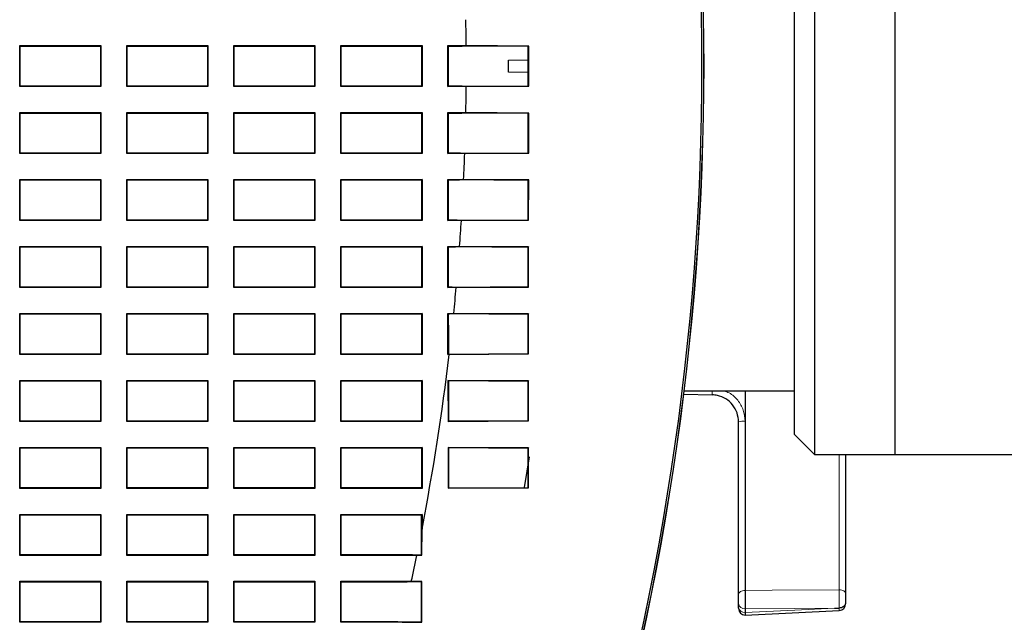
# Model space of a CAD drawing. Header units: millimetres. Extents: x 0 to 1118, y 0 to 864.
# Tile 7 of 117: x 285 to 314, y 225 to 243. Entities that reach past the tile are written whole.
import ezdxf

# ---------------------------------------------------------------- set-up
doc = ezdxf.new("R2010")
doc.units = ezdxf.units.MM

msp = doc.modelspace()

# ---------------------------------------------------------------- linework, layer by layer
at = {"color": 7, "linetype": 'Continuous', "lineweight": 25}
for p, q in [((308.7774, 253.7091), (308.7774, 230.5091)), ((311.1774, 253.7141), (311.1774, 230.5041)), ((308.1774, 231.1091), (308.1774, 253.1091)), ((285.0215, 242.7211), (287.4459, 242.7211)), ((285.0215, 241.4966), (285.0215, 242.7211)), ((285.0215, 242.7211), (285.0337, 242.7088)), ((285.0337, 242.7088), (287.4337, 242.7088)), ((285.0337, 241.5088), (285.0337, 242.7088)), ((287.4459, 242.7211), (287.4337, 242.7088)), ((287.4337, 242.7088), (287.4337, 241.5088)), ((287.4459, 242.7211), (287.4459, 241.4966)), ((288.2215, 242.7211), (290.6459, 242.7211)), ((288.2215, 241.4966), (288.2215, 242.7211)), ((288.2215, 242.7211), (288.2337, 242.7088)), ((288.2337, 241.5088), (288.2337, 242.7088)), ((288.2337, 242.7088), (290.6337, 242.7088)), ((290.6459, 242.7211), (290.6337, 242.7088)), ((290.6337, 242.7088), (290.6337, 241.5088)), ((290.6459, 242.7211), (290.6459, 241.4966)), ((291.4215, 241.4966), (291.4215, 242.7211)), ((291.4215, 242.7211), (293.8459, 242.7211)), ((291.4215, 242.7211), (291.4337, 242.7088)), ((291.4337, 242.7088), (293.8337, 242.7088)), ((291.4337, 241.5088), (291.4337, 242.7088)), ((293.8459, 242.7211), (293.8337, 242.7088)), ((293.8337, 242.7088), (293.8337, 241.5088)), ((293.8459, 242.7211), (293.8459, 241.4966)), ((294.6215, 242.7211), (297.0459, 242.7211)), ((294.6215, 241.4966), (294.6215, 242.7211)), ((294.6215, 242.7211), (294.6337, 242.7088)), ((294.6337, 242.7088), (297.0337, 242.7088)), ((294.6337, 241.5088), (294.6337, 242.7088)), ((297.0459, 242.7211), (297.0337, 242.7088)), ((297.0337, 242.7088), (297.0337, 241.5088)), ((297.0459, 242.7211), (297.0459, 241.4966)), ((297.8215, 242.7211), (298.3667, 242.7211)), ((297.8215, 241.4966), (297.8215, 242.7211)), ((297.8215, 242.7211), (297.8337, 242.7088)), ((297.8337, 241.5088), (297.8337, 242.7088)), ((297.8337, 242.7088), (298.2434, 242.7088)), ((300.2211, 242.6963), (298.2434, 242.7088)), ((300.234, 242.7092), (298.3667, 242.7211)), ((300.234, 242.7092), (300.2211, 242.6963)), ((300.2211, 241.5214), (300.2211, 242.6963)), ((300.234, 241.5085), (300.234, 242.7092)), ((299.6329, 242.2891), (300.2211, 242.2942)), ((299.6329, 241.9291), (299.6329, 242.2891)), ((300.2211, 241.924), (299.6329, 241.9291)), ((285.0215, 241.4966), (285.0337, 241.5088)), ((287.4459, 241.4966), (285.0215, 241.4966)), ((287.4337, 241.5088), (285.0337, 241.5088)), ((287.4459, 241.4966), (287.4337, 241.5088)), ((288.2215, 241.4966), (288.2337, 241.5088)), ((290.6459, 241.4966), (288.2215, 241.4966)), ((290.6337, 241.5088), (288.2337, 241.5088)), ((290.6459, 241.4966), (290.6337, 241.5088)), ((291.4215, 241.4966), (291.4337, 241.5088)), ((293.8459, 241.4966), (291.4215, 241.4966)), ((293.8337, 241.5088), (291.4337, 241.5088)), ((293.8459, 241.4966), (293.8337, 241.5088)), ((294.6215, 241.4966), (294.6337, 241.5088)), ((297.0459, 241.4966), (294.6215, 241.4966)), ((297.0337, 241.5088), (294.6337, 241.5088)), ((297.0459, 241.4966), (297.0337, 241.5088)), ((297.8215, 241.4966), (297.8337, 241.5088)), ((298.3667, 241.4966), (297.8215, 241.4966)), ((298.2434, 241.5088), (297.8337, 241.5088)), ((298.2434, 241.5088), (300.2211, 241.5214)), ((298.3667, 241.4966), (300.234, 241.5085)), ((300.234, 241.5085), (300.2211, 241.5214)), ((285.0215, 240.7211), (287.4459, 240.7211)), ((285.0215, 239.4966), (285.0215, 240.7211)), ((285.0215, 240.7211), (285.0337, 240.7088)), ((287.4459, 240.7211), (287.4337, 240.7088)), ((287.4459, 240.7211), (287.4459, 239.4966)), ((288.2215, 240.7211), (290.6459, 240.7211)), ((288.2215, 239.4966), (288.2215, 240.7211)), ((288.2215, 240.7211), (288.2337, 240.7088)), ((290.6459, 240.7211), (290.6337, 240.7088)), ((290.6459, 240.7211), (290.6459, 239.4966)), ((291.4215, 239.4966), (291.4215, 240.7211)), ((291.4215, 240.7211), (293.8459, 240.7211)), ((291.4215, 240.7211), (291.4337, 240.7088)), ((293.8459, 240.7211), (293.8337, 240.7088)), ((293.8459, 240.7211), (293.8459, 239.4966)), ((294.6215, 240.7211), (297.0459, 240.7211)), ((294.6215, 239.4966), (294.6215, 240.7211)), ((294.6215, 240.7211), (294.6337, 240.7088)), ((297.0459, 240.7211), (297.0337, 240.7088)), ((297.0459, 240.7211), (297.0459, 239.4966)), ((297.8215, 240.7211), (298.3561, 240.7211)), ((297.8215, 239.4966), (297.8215, 240.7211)), ((297.8215, 240.7211), (297.8337, 240.7088)), ((300.234, 240.7091), (298.3561, 240.7211)), ((285.0337, 239.5088), (285.0337, 240.7088)), ((285.0337, 240.7088), (287.4337, 240.7088)), ((287.4337, 240.7088), (287.4337, 239.5088)), ((288.2337, 239.5088), (288.2337, 240.7088)), ((288.2337, 240.7088), (290.6337, 240.7088)), ((290.6337, 240.7088), (290.6337, 239.5088)), ((291.4337, 239.5088), (291.4337, 240.7088)), ((291.4337, 240.7088), (293.8337, 240.7088)), ((293.8337, 240.7088), (293.8337, 239.5088)), ((294.6337, 239.5088), (294.6337, 240.7088)), ((294.6337, 240.7088), (297.0337, 240.7088)), ((297.0337, 240.7088), (297.0337, 239.5088)), ((297.8337, 239.5088), (297.8337, 240.7088)), ((297.8337, 240.7088), (298.2324, 240.7088)), ((300.2211, 240.6962), (298.2324, 240.7088)), ((300.2209, 239.5217), (300.2211, 240.6962)), ((300.234, 240.7091), (300.2211, 240.6962)), ((300.2338, 239.5088), (300.234, 240.7091)), ((285.0215, 239.4966), (285.0337, 239.5088)), ((287.4459, 239.4966), (285.0215, 239.4966)), ((287.4337, 239.5088), (285.0337, 239.5088)), ((287.4459, 239.4966), (287.4337, 239.5088)), ((288.2215, 239.4966), (288.2337, 239.5088)), ((290.6459, 239.4966), (288.2215, 239.4966)), ((290.6337, 239.5088), (288.2337, 239.5088)), ((290.6459, 239.4966), (290.6337, 239.5088)), ((291.4215, 239.4966), (291.4337, 239.5088)), ((293.8459, 239.4966), (291.4215, 239.4966)), ((293.8337, 239.5088), (291.4337, 239.5088)), ((293.8459, 239.4966), (293.8337, 239.5088)), ((294.6215, 239.4966), (294.6337, 239.5088)), ((297.0459, 239.4966), (294.6215, 239.4966)), ((297.0337, 239.5088), (294.6337, 239.5088)), ((297.0459, 239.4966), (297.0337, 239.5088)), ((297.8215, 239.4966), (297.8337, 239.5088)), ((298.3225, 239.4966), (297.8215, 239.4966)), ((298.1994, 239.5088), (297.8337, 239.5088)), ((298.1994, 239.5088), (300.2209, 239.5217)), ((298.3225, 239.4966), (300.2338, 239.5088)), ((300.2338, 239.5088), (300.2209, 239.5217)), ((285.0215, 238.7211), (287.4459, 238.7211)), ((285.0215, 237.4966), (285.0215, 238.7211)), ((285.0215, 238.7211), (285.0337, 238.7088)), ((285.0337, 237.5088), (285.0337, 238.7088)), ((285.0337, 238.7088), (287.4337, 238.7088)), ((287.4459, 238.7211), (287.4337, 238.7088)), ((287.4337, 238.7088), (287.4337, 237.5088)), ((287.4459, 238.7211), (287.4459, 237.4966)), ((288.2215, 238.7211), (290.6459, 238.7211)), ((288.2215, 237.4966), (288.2215, 238.7211)), ((288.2215, 238.7211), (288.2337, 238.7088)), ((288.2337, 237.5088), (288.2337, 238.7088)), ((288.2337, 238.7088), (290.6337, 238.7088)), ((290.6459, 238.7211), (290.6337, 238.7088)), ((290.6337, 238.7088), (290.6337, 237.5088)), ((290.6459, 238.7211), (290.6459, 237.4966)), ((291.4215, 238.7211), (293.8459, 238.7211)), ((291.4215, 237.4966), (291.4215, 238.7211)), ((291.4215, 238.7211), (291.4337, 238.7088)), ((291.4337, 237.5088), (291.4337, 238.7088)), ((291.4337, 238.7088), (293.8337, 238.7088)), ((293.8459, 238.7211), (293.8337, 238.7088)), ((293.8337, 238.7088), (293.8337, 237.5088)), ((293.8459, 238.7211), (293.8459, 237.4966)), ((294.6215, 238.7211), (297.0459, 238.7211)), ((294.6215, 237.4966), (294.6215, 238.7211)), ((294.6215, 238.7211), (294.6337, 238.7088)), ((294.6337, 237.5088), (294.6337, 238.7088)), ((294.6337, 238.7088), (297.0337, 238.7088)), ((297.0459, 238.7211), (297.0337, 238.7088)), ((297.0337, 238.7088), (297.0337, 237.5088)), ((297.0459, 238.7211), (297.0459, 237.4966)), ((297.8215, 238.7211), (298.2905, 238.7211)), ((297.8215, 237.4966), (297.8215, 238.7211)), ((297.8215, 238.7211), (297.8337, 238.7088)), ((297.8337, 237.5088), (297.8337, 238.7088)), ((297.8337, 238.7088), (298.1664, 238.7088)), ((300.2207, 238.6958), (298.1664, 238.7088)), ((300.2336, 238.7087), (298.2905, 238.7211)), ((300.2203, 237.5223), (300.2207, 238.6958)), ((300.2336, 238.7087), (300.2207, 238.6958)), ((300.2332, 237.5094), (300.2336, 238.7087)), ((285.0215, 237.4966), (285.0337, 237.5088)), ((287.4459, 237.4966), (285.0215, 237.4966)), ((287.4337, 237.5088), (285.0337, 237.5088)), ((287.4459, 237.4966), (287.4337, 237.5088)), ((288.2215, 237.4966), (288.2337, 237.5088)), ((290.6459, 237.4966), (288.2215, 237.4966)), ((290.6337, 237.5088), (288.2337, 237.5088)), ((290.6459, 237.4966), (290.6337, 237.5088)), ((291.4215, 237.4966), (291.4337, 237.5088)), ((293.8459, 237.4966), (291.4215, 237.4966)), ((293.8337, 237.5088), (291.4337, 237.5088)), ((293.8459, 237.4966), (293.8337, 237.5088)), ((294.6215, 237.4966), (294.6337, 237.5088)), ((297.0459, 237.4966), (294.6215, 237.4966)), ((297.0337, 237.5088), (294.6337, 237.5088)), ((297.0459, 237.4966), (297.0337, 237.5088)), ((297.8215, 237.4966), (297.8337, 237.5088)), ((298.2232, 237.4966), (297.8215, 237.4966)), ((298.1003, 237.5088), (297.8337, 237.5088)), ((298.1003, 237.5088), (300.2203, 237.5223)), ((298.2232, 237.4966), (300.2332, 237.5094)), ((300.2332, 237.5094), (300.2203, 237.5223)), ((285.0215, 236.7211), (287.4459, 236.7211)), ((285.0215, 235.4966), (285.0215, 236.7211)), ((285.0215, 236.7211), (285.0337, 236.7088)), ((285.0337, 235.5088), (285.0337, 236.7088)), ((285.0337, 236.7088), (287.4337, 236.7088)), ((287.4459, 236.7211), (287.4337, 236.7088)), ((287.4337, 236.7088), (287.4337, 235.5088)), ((287.4459, 236.7211), (287.4459, 235.4966)), ((288.2215, 235.4966), (288.2215, 236.7211)), ((288.2215, 236.7211), (290.6459, 236.7211)), ((288.2215, 236.7211), (288.2337, 236.7088)), ((288.2337, 235.5088), (288.2337, 236.7088)), ((288.2337, 236.7088), (290.6337, 236.7088)), ((290.6459, 236.7211), (290.6337, 236.7088)), ((290.6337, 236.7088), (290.6337, 235.5088)), ((290.6459, 236.7211), (290.6459, 235.4966)), ((291.4215, 236.7211), (293.8459, 236.7211)), ((291.4215, 235.4966), (291.4215, 236.7211)), ((291.4215, 236.7211), (291.4337, 236.7088)), ((291.4337, 235.5088), (291.4337, 236.7088)), ((291.4337, 236.7088), (293.8337, 236.7088)), ((293.8459, 236.7211), (293.8337, 236.7088)), ((293.8337, 236.7088), (293.8337, 235.5088)), ((293.8459, 236.7211), (293.8459, 235.4966)), ((294.6215, 236.7211), (297.0459, 236.7211)), ((294.6215, 235.4966), (294.6215, 236.7211)), ((294.6215, 236.7211), (294.6337, 236.7088)), ((294.6337, 235.5088), (294.6337, 236.7088)), ((294.6337, 236.7088), (297.0337, 236.7088)), ((297.0459, 236.7211), (297.0337, 236.7088)), ((297.0337, 236.7088), (297.0337, 235.5088)), ((297.0459, 236.7211), (297.0459, 235.4966)), ((297.8215, 236.7211), (298.1699, 236.7211)), ((297.8215, 235.4966), (297.8215, 236.7211)), ((297.8215, 236.7211), (297.8337, 236.7088)), ((297.8337, 235.5088), (297.8337, 236.7088)), ((297.8337, 236.7088), (298.0452, 236.7088)), ((300.2199, 236.6951), (298.0452, 236.7088)), ((300.2328, 236.708), (298.1699, 236.7211)), ((300.2193, 235.5232), (300.2199, 236.6951)), ((300.2328, 236.708), (300.2199, 236.6951)), ((300.2322, 235.5103), (300.2328, 236.708)), ((285.0215, 235.4966), (285.0337, 235.5088)), ((287.4459, 235.4966), (285.0215, 235.4966)), ((287.4337, 235.5088), (285.0337, 235.5088)), ((287.4459, 235.4966), (287.4337, 235.5088)), ((288.2215, 235.4966), (288.2337, 235.5088)), ((290.6459, 235.4966), (288.2215, 235.4966)), ((290.6337, 235.5088), (288.2337, 235.5088)), ((290.6459, 235.4966), (290.6337, 235.5088)), ((291.4215, 235.4966), (291.4337, 235.5088)), ((293.8459, 235.4966), (291.4215, 235.4966)), ((293.8337, 235.5088), (291.4337, 235.5088)), ((293.8459, 235.4966), (293.8337, 235.5088)), ((294.6215, 235.4966), (294.6337, 235.5088)), ((297.0459, 235.4966), (294.6215, 235.4966)), ((297.0337, 235.5088), (294.6337, 235.5088)), ((297.0459, 235.4966), (297.0337, 235.5088)), ((297.8215, 235.4966), (297.8337, 235.5088)), ((298.0688, 235.4966), (297.8215, 235.4966)), ((297.9459, 235.5088), (297.8337, 235.5088)), ((297.9459, 235.5088), (300.2193, 235.5232)), ((298.0688, 235.4966), (300.2322, 235.5103)), ((300.2322, 235.5103), (300.2193, 235.5232)), ((285.0215, 234.7211), (287.4459, 234.7211)), ((285.0215, 233.4966), (285.0215, 234.7211)), ((285.0215, 234.7211), (285.0337, 234.7088)), ((285.0337, 233.5088), (285.0337, 234.7088)), ((285.0337, 234.7088), (287.4337, 234.7088)), ((287.4459, 234.7211), (287.4337, 234.7088)), ((287.4337, 234.7088), (287.4337, 233.5088)), ((287.4459, 234.7211), (287.4459, 233.4966)), ((288.2215, 233.4966), (288.2215, 234.7211)), ((288.2215, 234.7211), (290.6459, 234.7211)), ((288.2215, 234.7211), (288.2337, 234.7088)), ((288.2337, 234.7088), (290.6337, 234.7088)), ((288.2337, 233.5088), (288.2337, 234.7088)), ((290.6459, 234.7211), (290.6337, 234.7088)), ((290.6337, 234.7088), (290.6337, 233.5088)), ((290.6459, 234.7211), (290.6459, 233.4966)), ((291.4215, 234.7211), (293.8459, 234.7211)), ((291.4215, 233.4966), (291.4215, 234.7211)), ((291.4215, 234.7211), (291.4337, 234.7088)), ((291.4337, 234.7088), (293.8337, 234.7088)), ((291.4337, 233.5088), (291.4337, 234.7088)), ((293.8459, 234.7211), (293.8337, 234.7088)), ((293.8337, 234.7088), (293.8337, 233.5088)), ((293.8459, 234.7211), (293.8459, 233.4966)), ((294.6215, 234.7211), (297.0459, 234.7211)), ((294.6215, 233.4966), (294.6215, 234.7211)), ((294.6215, 234.7211), (294.6337, 234.7088)), ((294.6337, 234.7088), (297.0337, 234.7088)), ((294.6337, 233.5088), (294.6337, 234.7088)), ((297.0459, 234.7211), (297.0337, 234.7088)), ((297.0337, 234.7088), (297.0337, 233.5088)), ((297.0459, 234.7211), (297.0459, 233.4966)), ((297.8215, 234.7211), (297.9939, 234.7211)), ((297.8215, 233.4966), (297.8215, 234.7211)), ((297.8215, 234.7211), (297.8337, 234.7088)), ((297.8337, 234.3749), (297.8337, 234.7088)), ((297.8337, 234.7088), (297.8686, 234.7088)), ((300.2188, 234.694), (297.8686, 234.7088)), ((300.2318, 234.7069), (297.9939, 234.7211)), ((300.218, 233.5245), (300.2188, 234.694)), ((300.2318, 234.7069), (300.2188, 234.694)), ((300.231, 233.5116), (300.2318, 234.7069)), ((297.8337, 234.3749), (297.8343, 233.5095)), ((285.0215, 233.4966), (285.0337, 233.5088)), ((287.4459, 233.4966), (285.0215, 233.4966)), ((287.4337, 233.5088), (285.0337, 233.5088)), ((287.4459, 233.4966), (287.4337, 233.5088)), ((288.2215, 233.4966), (288.2337, 233.5088)), ((290.6459, 233.4966), (288.2215, 233.4966)), ((290.6337, 233.5088), (288.2337, 233.5088)), ((290.6459, 233.4966), (290.6337, 233.5088)), ((291.4215, 233.4966), (291.4337, 233.5088)), ((293.8459, 233.4966), (291.4215, 233.4966)), ((293.8337, 233.5088), (291.4337, 233.5088)), ((293.8459, 233.4966), (293.8337, 233.5088)), ((294.6215, 233.4966), (294.6337, 233.5088)), ((297.0459, 233.4966), (294.6215, 233.4966)), ((297.0337, 233.5088), (294.6337, 233.5088)), ((297.0459, 233.4966), (297.0337, 233.5088)), ((297.8215, 233.4966), (297.8343, 233.5095)), ((297.8587, 233.4966), (297.8215, 233.4966)), ((297.8343, 233.5095), (300.218, 233.5245)), ((297.8587, 233.4966), (300.231, 233.5116)), ((300.231, 233.5116), (300.218, 233.5245)), ((285.0215, 232.7211), (287.4459, 232.7211)), ((285.0215, 231.4966), (285.0215, 232.7211)), ((285.0215, 232.7211), (285.0337, 232.7088)), ((285.0337, 231.5088), (285.0337, 232.7088)), ((285.0337, 232.7088), (287.4337, 232.7088)), ((287.4459, 232.7211), (287.4337, 232.7088)), ((287.4337, 232.7088), (287.4337, 231.5088)), ((287.4459, 232.7211), (287.4459, 231.4966)), ((288.2215, 232.7211), (290.6459, 232.7211)), ((288.2215, 231.4966), (288.2215, 232.7211)), ((288.2215, 232.7211), (288.2337, 232.7088)), ((288.2337, 231.5088), (288.2337, 232.7088)), ((288.2337, 232.7088), (290.6337, 232.7088)), ((290.6459, 232.7211), (290.6337, 232.7088)), ((290.6337, 232.7088), (290.6337, 231.5088)), ((290.6459, 232.7211), (290.6459, 231.4966)), ((291.4215, 232.7211), (293.8459, 232.7211)), ((291.4215, 231.4966), (291.4215, 232.7211)), ((291.4215, 232.7211), (291.4337, 232.7088)), ((291.4337, 231.5088), (291.4337, 232.7088)), ((291.4337, 232.7088), (293.8337, 232.7088)), ((293.8459, 232.7211), (293.8337, 232.7088)), ((293.8337, 232.7088), (293.8337, 231.5088)), ((293.8459, 232.7211), (293.8459, 231.4966)), ((294.6215, 232.7211), (297.0459, 232.7211)), ((294.6215, 231.4966), (294.6215, 232.7211)), ((294.6215, 232.7211), (294.6337, 232.7088)), ((294.6337, 231.5088), (294.6337, 232.7088)), ((294.6337, 232.7088), (297.0337, 232.7088)), ((297.0459, 232.7211), (297.0337, 232.7088)), ((297.0337, 232.7088), (297.0337, 231.5088)), ((297.0459, 232.7211), (297.0459, 231.4966)), ((297.8218, 232.7207), (297.8229, 231.4981)), ((300.2303, 232.7055), (297.8218, 232.7207)), ((297.8218, 232.7207), (297.8349, 232.7076)), ((297.8349, 232.7076), (297.836, 231.5111)), ((300.2174, 232.6926), (297.8349, 232.7076)), ((300.2164, 231.5261), (300.2174, 232.6926)), ((300.2303, 232.7055), (300.2174, 232.6926)), ((300.2293, 231.5132), (300.2303, 232.7055)), ((304.8698, 232.3063), (305.7211, 232.2903)), ((304.8838, 232.4091), (308.1774, 232.4091)), ((305.7214, 232.2909), (305.7211, 232.2903)), ((306.7074, 232.4091), (306.7074, 226.4487)), ((285.0215, 231.4966), (285.0337, 231.5088)), ((287.4459, 231.4966), (285.0215, 231.4966)), ((287.4337, 231.5088), (285.0337, 231.5088)), ((287.4459, 231.4966), (287.4337, 231.5088)), ((288.2215, 231.4966), (288.2337, 231.5088)), ((290.6459, 231.4966), (288.2215, 231.4966)), ((290.6337, 231.5088), (288.2337, 231.5088)), ((290.6459, 231.4966), (290.6337, 231.5088)), ((291.4215, 231.4966), (291.4337, 231.5088)), ((293.8459, 231.4966), (291.4215, 231.4966)), ((293.8337, 231.5088), (291.4337, 231.5088)), ((293.8459, 231.4966), (293.8337, 231.5088)), ((294.6215, 231.4966), (294.6337, 231.5088)), ((297.0459, 231.4966), (294.6215, 231.4966)), ((297.0337, 231.5088), (294.6337, 231.5088)), ((297.0459, 231.4966), (297.0337, 231.5088)), ((297.8229, 231.4981), (300.2293, 231.5132)), ((297.8229, 231.4981), (297.836, 231.5111)), ((297.836, 231.5111), (300.2164, 231.5261)), ((300.2293, 231.5132), (300.2164, 231.5261)), ((306.5074, 226.3345), (306.5074, 231.4816)), ((308.1774, 231.1091), (308.7774, 230.5091)), ((285.0215, 230.7211), (287.4459, 230.7211)), ((285.0215, 229.4966), (285.0215, 230.7211)), ((285.0215, 230.7211), (285.0337, 230.7088)), ((287.4459, 230.7211), (287.4337, 230.7088)), ((287.4459, 230.7211), (287.4459, 229.4966)), ((288.2215, 230.7211), (290.6459, 230.7211)), ((288.2215, 229.4966), (288.2215, 230.7211)), ((288.2215, 230.7211), (288.2337, 230.7088)), ((290.6459, 230.7211), (290.6337, 230.7088)), ((290.6459, 230.7211), (290.6459, 229.4966)), ((291.4215, 230.7211), (293.8459, 230.7211)), ((291.4215, 229.4966), (291.4215, 230.7211)), ((291.4215, 230.7211), (291.4337, 230.7088)), ((293.8459, 230.7211), (293.8337, 230.7088)), ((293.8459, 230.7211), (293.8459, 229.4966)), ((294.6215, 230.7211), (297.0459, 230.7211)), ((294.6215, 229.4966), (294.6215, 230.7211)), ((294.6215, 230.7211), (294.6337, 230.7088)), ((297.0459, 230.7211), (297.0337, 230.7088)), ((297.0459, 230.7211), (297.0459, 229.4966)), ((297.8237, 230.7189), (297.8249, 229.5001)), ((300.2286, 230.7038), (297.8237, 230.7189)), ((297.8237, 230.7189), (297.8368, 230.7058)), ((285.0337, 229.5088), (285.0337, 230.7088)), ((285.0337, 230.7088), (287.4337, 230.7088)), ((287.4337, 230.7088), (287.4337, 229.5088)), ((288.2337, 229.5088), (288.2337, 230.7088)), ((288.2337, 230.7088), (290.6337, 230.7088)), ((290.6337, 230.7088), (290.6337, 229.5088)), ((291.4337, 229.5088), (291.4337, 230.7088)), ((291.4337, 230.7088), (293.8337, 230.7088)), ((293.8337, 230.7088), (293.8337, 229.5088)), ((294.6337, 229.5088), (294.6337, 230.7088)), ((294.6337, 230.7088), (297.0337, 230.7088)), ((297.0337, 230.7088), (297.0337, 229.5088)), ((297.8368, 230.7058), (297.838, 229.5132)), ((300.2157, 230.6908), (297.8368, 230.7058)), ((300.2484, 230.4425), (300.0989, 229.5216)), ((300.2145, 229.528), (300.2157, 230.6908)), ((300.2286, 230.7038), (300.2157, 230.6908)), ((300.2274, 229.5151), (300.2286, 230.7038)), ((308.7774, 230.5091), (311.1774, 230.5091)), ((309.7074, 230.5091), (309.7074, 226.3564)), ((311.1774, 230.5041), (319.7774, 230.5041)), ((285.0215, 229.4966), (285.0337, 229.5088)), ((287.4459, 229.4966), (285.0215, 229.4966)), ((287.4337, 229.5088), (285.0337, 229.5088)), ((287.4459, 229.4966), (287.4337, 229.5088)), ((288.2215, 229.4966), (288.2337, 229.5088)), ((290.6459, 229.4966), (288.2215, 229.4966)), ((290.6337, 229.5088), (288.2337, 229.5088)), ((290.6459, 229.4966), (290.6337, 229.5088)), ((291.4215, 229.4966), (291.4337, 229.5088)), ((293.8459, 229.4966), (291.4215, 229.4966)), ((293.8337, 229.5088), (291.4337, 229.5088)), ((293.8459, 229.4966), (293.8337, 229.5088)), ((294.6215, 229.4966), (294.6337, 229.5088)), ((297.0459, 229.4966), (294.6215, 229.4966)), ((297.0337, 229.5088), (294.6337, 229.5088)), ((297.0459, 229.4966), (297.0337, 229.5088)), ((297.8249, 229.5001), (300.2274, 229.5151)), ((297.8249, 229.5001), (297.838, 229.5132)), ((297.838, 229.5132), (300.2145, 229.528)), ((300.2274, 229.5151), (300.2145, 229.528)), ((285.0215, 228.7211), (287.4459, 228.7211)), ((285.0215, 227.4966), (285.0215, 228.7211)), ((285.0215, 228.7211), (285.0337, 228.7088)), ((285.0337, 227.5088), (285.0337, 228.7088)), ((285.0337, 228.7088), (287.4337, 228.7088)), ((287.4459, 228.7211), (287.4337, 228.7088)), ((287.4337, 228.7088), (287.4337, 227.5088)), ((287.4459, 228.7211), (287.4459, 227.4966)), ((288.2215, 228.7211), (290.6459, 228.7211)), ((288.2215, 227.4966), (288.2215, 228.7211)), ((288.2215, 228.7211), (288.2337, 228.7088)), ((288.2337, 227.5088), (288.2337, 228.7088)), ((288.2337, 228.7088), (290.6337, 228.7088)), ((290.6459, 228.7211), (290.6337, 228.7088)), ((290.6337, 228.7088), (290.6337, 227.5088)), ((290.6459, 228.7211), (290.6459, 227.4966)), ((291.4215, 228.7211), (293.8459, 228.7211)), ((291.4215, 227.4966), (291.4215, 228.7211)), ((291.4215, 228.7211), (291.4337, 228.7088)), ((291.4337, 227.5088), (291.4337, 228.7088)), ((291.4337, 228.7088), (293.8337, 228.7088)), ((293.8459, 228.7211), (293.8337, 228.7088)), ((293.8337, 228.7088), (293.8337, 227.5088)), ((293.8459, 228.7211), (293.8459, 227.4966)), ((294.6215, 228.7211), (297.0459, 228.7211)), ((294.6215, 227.4966), (294.6215, 228.7211)), ((294.6215, 228.7211), (294.6337, 228.7088)), ((294.6337, 227.5088), (294.6337, 228.7088)), ((294.6337, 228.7088), (297.0015, 228.7088)), ((297.0335, 228.7086), (297.0015, 228.7088)), ((297.032, 227.5105), (297.0335, 228.7086)), ((297.0459, 228.7211), (297.0335, 228.7086)), ((297.0459, 228.7211), (297.0459, 228.2821)), ((297.0449, 227.4976), (297.0459, 228.2821)), ((285.0215, 227.4966), (285.0337, 227.5088)), ((287.4459, 227.4966), (285.0215, 227.4966)), ((287.4337, 227.5088), (285.0337, 227.5088)), ((287.4459, 227.4966), (287.4337, 227.5088)), ((288.2215, 227.4966), (288.2337, 227.5088)), ((290.6459, 227.4966), (288.2215, 227.4966)), ((290.6337, 227.5088), (288.2337, 227.5088)), ((290.6459, 227.4966), (290.6337, 227.5088)), ((291.4215, 227.4966), (291.4337, 227.5088)), ((293.8459, 227.4966), (291.4215, 227.4966)), ((293.8337, 227.5088), (291.4337, 227.5088)), ((293.8459, 227.4966), (293.8337, 227.5088)), ((294.6215, 227.4966), (294.6337, 227.5088)), ((296.8897, 227.4966), (294.6215, 227.4966)), ((296.7662, 227.5088), (294.6337, 227.5088)), ((296.7662, 227.5088), (297.032, 227.5105)), ((296.8897, 227.4966), (297.0449, 227.4976)), ((297.0449, 227.4976), (297.032, 227.5105)), ((285.0215, 226.7211), (287.4459, 226.7211)), ((285.0215, 225.4966), (285.0215, 226.7211)), ((285.0215, 226.7211), (285.0337, 226.7088)), ((285.0337, 225.5088), (285.0337, 226.7088)), ((285.0337, 226.7088), (287.4337, 226.7088)), ((287.4459, 226.7211), (287.4337, 226.7088)), ((287.4337, 226.7088), (287.4337, 225.5088)), ((287.4459, 226.7211), (287.4459, 225.4966)), ((288.2215, 226.7211), (290.6459, 226.7211)), ((288.2215, 225.4966), (288.2215, 226.7211)), ((288.2215, 226.7211), (288.2337, 226.7088)), ((288.2337, 225.5088), (288.2337, 226.7088)), ((288.2337, 226.7088), (290.6337, 226.7088)), ((290.6459, 226.7211), (290.6337, 226.7088)), ((290.6337, 226.7088), (290.6337, 225.5088)), ((290.6459, 226.7211), (290.6459, 225.4966)), ((291.4215, 226.7211), (293.8459, 226.7211)), ((291.4215, 225.4966), (291.4215, 226.7211)), ((291.4215, 226.7211), (291.4337, 226.7088)), ((291.4337, 226.7088), (293.8337, 226.7088)), ((291.4337, 225.5088), (291.4337, 226.7088)), ((293.8459, 226.7211), (293.8337, 226.7088)), ((293.8337, 226.7088), (293.8337, 225.5088)), ((293.8459, 226.7211), (293.8459, 225.4966)), ((294.6215, 226.7211), (296.7266, 226.7211)), ((294.6215, 225.4966), (294.6215, 226.7211)), ((294.6215, 226.7211), (294.6337, 226.7088)), ((294.6337, 226.7088), (296.5977, 226.7088)), ((294.6337, 225.5088), (294.6337, 226.7088)), ((297.031, 226.7062), (296.5977, 226.7088)), ((297.0439, 226.7191), (296.7266, 226.7211)), ((297.0294, 225.5132), (297.031, 226.7062)), ((297.0439, 226.7191), (297.031, 226.7062)), ((297.0423, 225.5003), (297.0439, 226.7191)), ((306.7074, 226.4487), (306.7074, 226.4485)), ((306.5074, 225.9481), (306.5074, 226.0583)), ((306.7074, 225.8963), (306.7074, 225.8962)), ((306.7074, 225.8962), (306.7074, 225.7859)), ((306.7074, 225.7859), (306.7074, 225.7858)), ((306.7089, 225.7118), (309.5173, 225.8517)), ((309.5145, 225.9224), (309.5145, 225.9224)), ((285.0215, 225.4966), (285.0337, 225.5088)), ((287.4459, 225.4966), (285.0215, 225.4966)), ((287.4337, 225.5088), (285.0337, 225.5088)), ((287.4459, 225.4966), (287.4337, 225.5088)), ((288.2215, 225.4966), (288.2337, 225.5088)), ((290.6459, 225.4966), (288.2215, 225.4966)), ((290.6337, 225.5088), (288.2337, 225.5088)), ((290.6459, 225.4966), (290.6337, 225.5088)), ((291.4215, 225.4966), (291.4337, 225.5088)), ((293.8459, 225.4966), (291.4215, 225.4966)), ((293.8337, 225.5088), (291.4337, 225.5088)), ((293.8459, 225.4966), (293.8337, 225.5088)), ((294.6215, 225.4966), (294.6337, 225.5088)), ((296.4511, 225.4966), (294.6215, 225.4966)), ((296.3272, 225.5088), (294.6337, 225.5088)), ((296.3272, 225.5088), (297.0294, 225.5132)), ((296.4511, 225.4966), (297.0423, 225.5003)), ((297.0423, 225.5003), (297.0294, 225.5132)), ((306.7025, 225.7103), (306.7088, 225.7102))]:
    msp.add_line(p, q, dxfattribs=at)
at = {"color": 7, "linetype": 'Continuous', "lineweight": 18}
for p, q in [((306.7039, 231.5038), (306.7039, 226.4487)), ((309.5144, 226.4691), (309.5144, 230.5091)), ((306.7039, 226.4487), (306.7074, 226.4487)), ((306.7074, 225.8962), (306.7039, 225.8962)), ((306.7039, 225.8962), (306.7039, 225.786)), ((306.7039, 225.786), (306.7074, 225.7859))]:
    msp.add_line(p, q, dxfattribs=at)
at = {"color": 7, "linetype": 'Continuous', "lineweight": 18, "flags": 128}
for points in [[(306.5074, 226.3345), (306.5112, 226.3566), (306.5223, 226.3778), (306.5404, 226.3973), (306.5648, 226.4145), (306.5945, 226.4288), (306.6285, 226.4394), (306.6654, 226.4461), (306.7039, 226.4487)], [(306.7074, 226.4485), (307.5065, 226.4543), (309.5144, 226.4691)], [(309.7074, 226.3564), (309.7038, 226.3779), (309.6929, 226.3986), (309.6752, 226.4178), (309.6513, 226.4347), (309.6222, 226.4488), (309.5888, 226.4594), (309.5524, 226.4663), (309.5144, 226.4691)], [(309.3778, 225.9184), (308.1934, 225.9086), (306.7074, 225.8963)], [(306.7074, 225.7858), (308.1927, 225.8595), (309.3778, 225.9184)]]:
    msp.add_lwpolyline(points, dxfattribs=at)
at = {"color": 7, "linetype": 'Continuous', "lineweight": 25}
for centre, radius, start, end in [((225.474, 242.1091), 79.94, 342.638107, 17.361893), ((225.474, 242.1091), 79.9966, 342.64407, 17.35593), ((225.474, 242.1091), 80, 342.644069, 17.355931), ((225.474, 242.1091), 72.8953, 0.481012, 1.090666), ((225.474, 242.1091), 72.8953, 358.908938, 359.518591), ((225.474, 242.1091), 72.8953, 357.336041, 357.946155), ((225.474, 242.1091), 72.8953, 355.761132, 356.372168), ((225.474, 242.1091), 72.8953, 354.183008, 354.795435), ((225.474, 242.1091), 72.8953, 349.065747, 353.214737), ((225.474, 242.1091), 72.8953, 347.813304, 348.436232), ((309.5074, 226.0494), 0.2, 272.87136, 0.00029), ((306.7074, 225.9102), 0.2, 179.99999, 268.65642)]:
    msp.add_arc(centre, radius, start, end, dxfattribs=at)
at = {"color": 7, "linetype": 'Continuous', "lineweight": 18}
for centre, radius, start, end in [((307.047, 232.3612), 1.3277, 177.93218, 183.05954), ((306.656, 231.0482), 0.4582, 83.9966, 108.92299), ((306.6896, 226.0789), 0.1833, 186.46847, 274.49184), ((306.6896, 225.9688), 0.1833, 186.46847, 274.49184)]:
    msp.add_arc(centre, radius, start, end, dxfattribs=at)
at = {"color": 7, "linetype": 'Continuous', "lineweight": 25}
for points, knots in [([(306.5074, 231.4816), (306.4986, 231.5731), (306.4809, 231.7559), (306.3411, 232.0004), (306.1353, 232.1832), (305.9152, 232.2757), (305.7735, 232.2868), (305.7214, 232.2909)], [0, 0, 0, 0, 0.2211308, 0.4416594, 0.6593783, 0.8749317, 1, 1, 1, 1]), ([(306.5074, 226.0583), (306.5074, 226.0732), (306.5074, 226.1031), (306.5074, 226.1662), (306.5074, 226.2338), (306.5074, 226.2922), (306.5074, 226.3229), (306.5074, 226.3345)], [0, 0, 0, 0, 0.2171994, 0.4344004, 0.6515661, 0.8687178, 1, 1, 1, 1]), ([(306.7074, 226.4485), (306.7077, 226.4254), (306.7082, 226.364), (306.7088, 226.2473), (306.7089, 226.1121), (306.7085, 225.986), (306.7078, 225.9262), (306.7074, 225.8963)], [0, 0, 0, 0, 0.1310259, 0.348207, 0.5654197, 0.7827116, 1, 1, 1, 1]), ([(309.7074, 226.3564), (309.7074, 226.3443), (309.7074, 226.313), (309.7074, 226.2541), (309.7074, 226.1866), (309.7074, 226.1264), (309.7074, 226.0979), (309.7074, 226.0845)], [0, 0, 0, 0, 0.1383803, 0.3600261, 0.5817342, 0.8036471, 1, 1, 1, 1]), ([(309.7074, 226.0845), (309.7074, 226.0829), (309.7073, 226.0729), (309.7035, 226.0448), (309.684, 226.0018), (309.6403, 225.9594), (309.5817, 225.9297), (309.5369, 225.9249), (309.5145, 225.9224)], [0, 0, 0, 0, 0.0188472, 0.1216334, 0.3412392, 0.5608294, 0.7804146, 1, 1, 1, 1]), ([(309.7074, 226.0845), (309.7074, 226.0753), (309.7074, 226.0633), (309.7074, 226.0599), (309.7074, 226.0591)], [0, 0, 0, 0, 0.7588953, 1, 1, 1, 1]), ([(306.5074, 225.923), (306.5074, 225.9231), (306.5074, 225.9265), (306.5074, 225.9375), (306.5074, 225.9481)], [0, 0, 0, 0, 0.03256946, 1, 1, 1, 1]), ([(306.7074, 225.7858), (306.7077, 225.7682), (306.7084, 225.728), (306.7089, 225.7039), (306.7089, 225.7111), (306.7089, 225.7115)], [0, 0, 0, 0, 0.4222398, 0.96548, 1, 1, 1, 1]), ([(309.3778, 225.9184), (309.3801, 225.9185), (309.4256, 225.9198), (309.4712, 225.9212), (309.5145, 225.9224)], [0, 0, 0, 0, 0.04927323, 1, 1, 1, 1])]:
    msp.add_open_spline(points, degree=3, knots=knots, dxfattribs=at)
at = {"color": 7, "linetype": 'Continuous', "lineweight": 18}
for points, knots in [([(306.074, 232.4091), (306.1262, 232.3912), (306.2853, 232.3366), (306.4937, 232.1362), (306.6708, 231.8417), (306.6929, 231.6163), (306.7039, 231.5038)], [0, 0, 0, 0, 0.1401123, 0.426302, 0.7137546, 1, 1, 1, 1]), ([(306.7039, 226.4487), (306.7037, 226.4255), (306.7032, 226.364), (306.7026, 226.2472), (306.7025, 226.112), (306.7029, 225.9859), (306.7036, 225.9261), (306.7039, 225.8962)], [0, 0, 0, 0, 0.1312758, 0.3484283, 0.5656022, 0.7828081, 1, 1, 1, 1]), ([(309.5145, 225.9224), (309.5151, 225.9501), (309.5164, 226.0077), (309.5173, 226.1295), (309.5171, 226.2645), (309.516, 226.3824), (309.5149, 226.445), (309.5144, 226.4691)], [0, 0, 0, 0, 0.2026008, 0.4227987, 0.6428076, 0.8627266, 1, 1, 1, 1]), ([(306.7039, 225.786), (306.7037, 225.7684), (306.703, 225.7281), (306.7025, 225.704), (306.7025, 225.7114), (306.7025, 225.7119)], [0, 0, 0, 0, 0.4199469, 0.9592905, 1, 1, 1, 1]), ([(309.5173, 225.851), (309.5173, 225.8505), (309.5173, 225.8431), (309.5163, 225.8665), (309.5151, 225.9056), (309.5145, 225.9224)], [0, 0, 0, 0, 0.0338769, 0.5826012, 1, 1, 1, 1])]:
    msp.add_open_spline(points, degree=3, knots=knots, dxfattribs=at)

doc.saveas('drawing.dxf')
